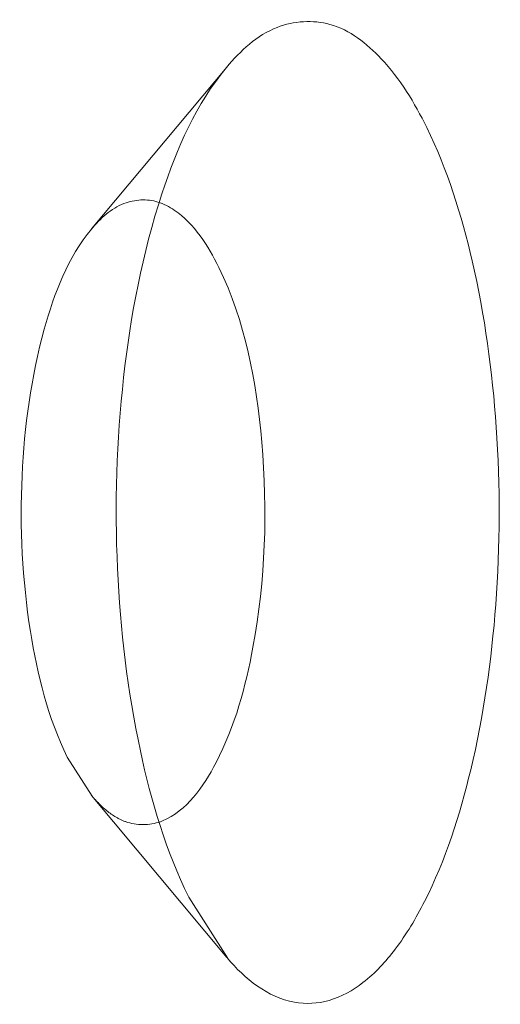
# Model space of a CAD drawing. Header units: millimetres. Extents: x 4497 to 11741, y 5958 to 12619.
# Tile 202 of 256: x 6468.39 to 6471.08, y 9923.49 to 9929. Entities that reach past the tile are written whole.
import ezdxf

# ---------------------------------------------------------------- set-up
doc = ezdxf.new("R2010")
doc.units = ezdxf.units.MM
doc.header["$LTSCALE"] = 0.8
doc.linetypes.add('HIDDEN', pattern=[9.525, 6.35, -3.175])
doc.layers.get('0').update_dxf_attribs({"linetype": 'CONTINUOUS', "lineweight": 0})
doc.layers.add('3', color=5, linetype='HIDDEN', lineweight=0)

msp = doc.modelspace()

# ---------------------------------------------------------------- linework, layer by layer
at = {"linetype": 'Continuous'}
msp.add_line((6469.5523, 9923.7479), (6469.3359, 9924.0888), dxfattribs=at)
msp.add_arc((6475.8373, 9926.2436), 6.9068, 173.73158, 182.61639, dxfattribs=at)
for points, knots in [([(6469.5479, 9928.7339), (6469.6249, 9928.8262), (6469.7932, 9928.9854), (6470.1556, 9929.0087), (6470.46, 9928.7662), (6470.5995, 9928.5352), (6470.6673, 9928.3971)], [0, 0, 0, 0, 0.246384, 0.448732, 0.684546, 1, 1, 1, 1]), ([(6468.9718, 9926.9977), (6469.0105, 9927.3459), (6469.1261, 9927.9503), (6469.3783, 9928.5305), (6469.5479, 9928.7339)], [0, 0, 0, 0, 0.56948, 1, 1, 1, 1]), ([(6470.6673, 9928.3971), (6470.7832, 9928.1609), (6470.9567, 9927.6048), (6471.0798, 9926.7036), (6471.0772, 9925.7437), (6470.949, 9924.8472), (6470.7406, 9924.196), (6470.51, 9923.8055), (6470.3307, 9923.6104), (6470.1326, 9923.4966), (6469.8353, 9923.4794), (6469.6485, 9923.6327), (6469.5521, 9923.7473)], [0, 0, 0, 0, 0.134454, 0.294651, 0.463726, 0.623145, 0.756274, 0.809642, 0.853786, 0.8904, 0.923486, 1, 1, 1, 1]), ([(6469.1636, 9927.98), (6469.1962, 9927.9697), (6469.3486, 9927.8894), (6469.4446, 9927.7352), (6469.5042, 9927.6138)], [0, 0, 0, 0, 0.201719, 1, 1, 1, 1]), ([(6469.5042, 9927.6138), (6469.652, 9927.3126), (6469.7883, 9926.5879), (6469.7654, 9925.8643), (6469.6953, 9925.4875)], [0, 0, 0, 0, 0.466798, 1, 1, 1, 1]), ([(6469.3359, 9924.0888), (6469.2094, 9924.3466), (6469.0268, 9924.9576), (6468.9531, 9925.5855), (6468.9377, 9925.9283)], [0, 0, 0, 0, 0.455622, 1, 1, 1, 1]), ([(6469.6953, 9925.4875), (6469.6539, 9925.2652), (6469.5596, 9924.9097), (6469.3255, 9924.5717), (6469.1891, 9924.5153)], [0, 0, 0, 0, 0.604875, 1, 1, 1, 1])]:
    msp.add_open_spline(points, degree=3, knots=knots, dxfattribs=at)
at = {"layer": '3'}
for p, q in [((6468.7924, 9927.8289), (6469.5488, 9928.7351)), ((6468.796, 9924.6545), (6468.6569, 9924.8721)), ((6468.7924, 9924.6571), (6469.5488, 9923.7508))]:
    msp.add_line(p, q, dxfattribs=at)
for points, knots in [([(6468.7926, 9927.8288), (6468.8419, 9927.8878), (6468.9497, 9927.9891), (6469.1033, 9927.999), (6469.1636, 9927.98)], [0, 0, 0, 0, 0.548591, 1, 1, 1, 1]), ([(6468.6569, 9924.8721), (6468.5493, 9925.0915), (6468.4169, 9925.6197), (6468.377, 9926.435), (6468.4818, 9927.2023), (6468.6602, 9927.6702), (6468.7926, 9927.8288)], [0, 0, 0, 0, 0.239854, 0.525616, 0.797144, 1, 1, 1, 1]), ([(6468.9305, 9924.5359), (6468.8929, 9924.5578), (6468.8464, 9924.5968), (6468.8063, 9924.6411), (6468.7958, 9924.6535)], [0, 0, 0, 0, 0.728232, 1, 1, 1, 1]), ([(6469.1891, 9924.5153), (6469.1291, 9924.4905), (6469.0309, 9924.4861), (6468.9508, 9924.5241), (6468.9305, 9924.5359)], [0, 0, 0, 0, 0.734427, 1, 1, 1, 1])]:
    msp.add_open_spline(points, degree=3, knots=knots, dxfattribs=at)

doc.saveas('drawing.dxf')
